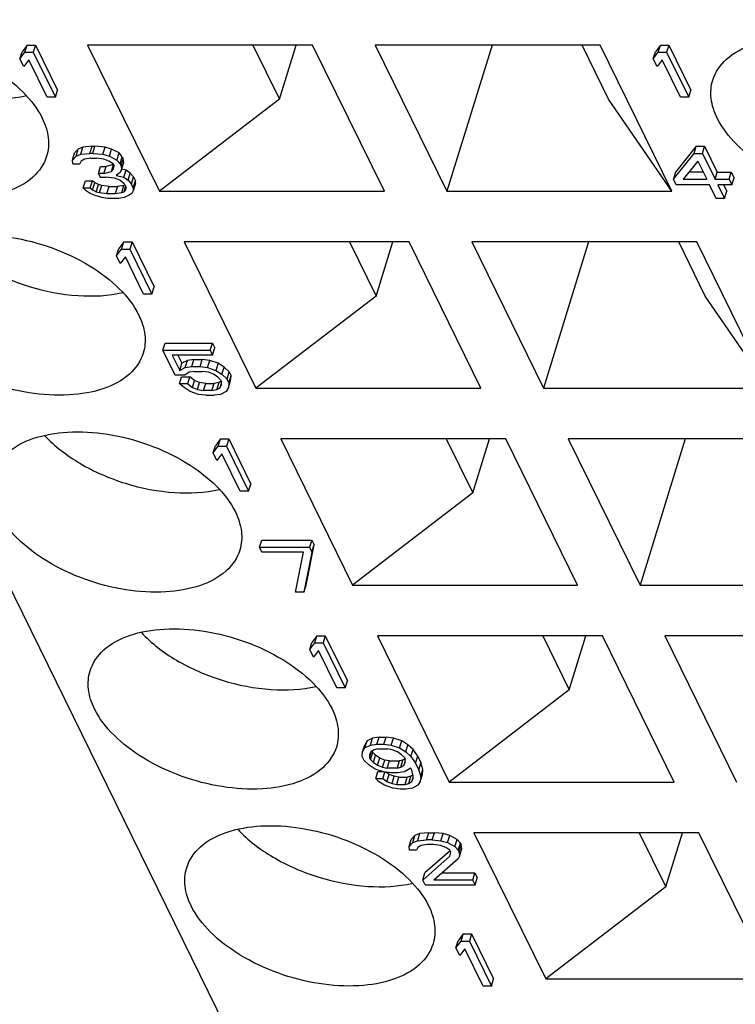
# Model space of a CAD drawing. Header units: millimetres. Extents: x 0 to 594, y 0 to 420.
# Tile 91 of 236: x 316.23 to 321.51, y 39.8 to 47.05. Entities that reach past the tile are written whole.
import ezdxf

# ---------------------------------------------------------------- set-up
doc = ezdxf.new("R2010")
doc.units = ezdxf.units.MM
doc.header["$LTSCALE"] = 32.67
doc.layers.get('0').update_dxf_attribs({"linetype": 'CONTINUOUS'})

msp = doc.modelspace()

# ---------------------------------------------------------------- linework, layer by layer
at = {"color": 7, "linetype": 'CONTINUOUS'}
for p, q in [((322.65197, 29.64504), (309.84021, 55.75266)), ((316.29005, 46.86363), (316.25287, 46.81426)), ((316.27391, 46.81141), (316.29005, 46.86363)), ((316.29005, 46.86363), (316.35145, 46.86363)), ((316.35145, 46.86363), (316.33531, 46.81141)), ((316.35145, 46.86363), (316.51414, 46.53211)), ((318.39313, 46.86363), (316.73523, 46.86363)), ((316.73523, 46.86363), (317.26397, 45.78618)), ((317.95361, 46.86363), (318.1492, 46.46506)), ((318.1492, 46.46506), (318.27237, 46.86363)), ((318.92187, 45.78618), (318.39313, 46.86363)), ((320.51157, 46.86363), (318.85367, 46.86363)), ((318.85367, 46.86363), (319.3824, 45.78618)), ((319.71536, 46.86363), (319.3824, 45.78618)), ((320.57466, 46.46506), (320.37907, 46.86363)), ((321.04031, 45.78618), (320.51157, 46.86363)), ((320.95675, 46.86363), (320.91958, 46.81426)), ((320.94062, 46.81141), (320.95675, 46.86363)), ((320.95675, 46.86363), (321.01816, 46.86363)), ((321.01816, 46.86363), (321.00202, 46.81141)), ((321.01816, 46.86363), (321.18085, 46.53211)), ((316.23673, 46.76204), (316.25287, 46.81426)), ((316.23673, 46.76204), (316.27391, 46.81141)), ((316.27391, 46.81141), (316.33531, 46.81141)), ((316.33531, 46.81141), (316.498, 46.47989)), ((320.90344, 46.76204), (320.91958, 46.81426)), ((320.90344, 46.76204), (320.94062, 46.81141)), ((320.94062, 46.81141), (321.00202, 46.81141)), ((321.00202, 46.81141), (321.16471, 46.47989)), ((316.26443, 46.70561), (316.23673, 46.76204)), ((316.3016, 46.75498), (316.26443, 46.70561)), ((316.4366, 46.47989), (316.3016, 46.75498)), ((320.93113, 46.70561), (320.90344, 46.76204)), ((320.96831, 46.75498), (320.93113, 46.70561)), ((321.10331, 46.47989), (320.96831, 46.75498)), ((316.498, 46.47989), (316.51414, 46.53211)), ((321.16471, 46.47989), (321.18085, 46.53211)), ((316.498, 46.47989), (316.4366, 46.47989)), ((318.1492, 46.46506), (317.26397, 45.78618)), ((321.04031, 45.78618), (320.57466, 46.46506)), ((321.16471, 46.47989), (321.10331, 46.47989)), ((316.62325, 46.0161), (316.63939, 46.06833)), ((316.66648, 46.09654), (316.63939, 46.06833)), ((316.65034, 46.04432), (316.66648, 46.09654)), ((316.65034, 46.04432), (316.68436, 46.05843)), ((316.70049, 46.11065), (316.66648, 46.09654)), ((316.68436, 46.05843), (316.70049, 46.11065)), ((316.68436, 46.05843), (316.75253, 46.06548)), ((316.76867, 46.1177), (316.70049, 46.11065)), ((316.75253, 46.06548), (316.76867, 46.1177)), ((316.773, 46.06548), (316.75253, 46.06548)), ((316.76867, 46.1177), (316.78914, 46.1177)), ((316.773, 46.06548), (316.78914, 46.1177)), ((316.773, 46.06548), (316.8481, 46.05843)), ((316.86424, 46.11065), (316.78914, 46.1177)), ((316.8481, 46.05843), (316.86424, 46.11065)), ((316.8481, 46.05843), (316.89596, 46.04432)), ((316.9121, 46.09654), (316.86424, 46.11065)), ((316.89596, 46.04432), (316.9121, 46.09654)), ((316.96688, 46.06833), (316.9121, 46.09654)), ((316.95074, 46.0161), (316.96688, 46.06833)), ((316.99096, 46.04011), (316.96688, 46.06833)), ((321.05217, 45.87503), (321.20433, 46.06548)), ((321.22046, 46.1177), (321.06831, 45.92725)), ((321.20433, 46.06548), (321.22046, 46.1177)), ((321.20433, 46.06548), (321.26573, 46.06548)), ((321.22046, 46.1177), (321.28187, 46.1177)), ((321.26573, 46.06548), (321.28187, 46.1177)), ((321.26573, 46.06548), (321.35919, 45.87503)), ((321.28187, 46.1177), (321.37533, 45.92725)), ((316.62325, 46.0161), (316.65034, 46.04432)), ((316.62686, 45.98789), (316.62325, 46.0161)), ((316.62686, 45.98789), (316.67803, 45.98789)), ((316.68812, 46.00905), (316.67803, 45.98789)), ((316.7119, 46.02316), (316.68812, 46.00905)), ((316.75961, 46.03021), (316.7119, 46.02316)), ((316.75961, 46.03021), (316.80054, 46.03021)), ((316.85517, 46.02316), (316.80054, 46.03021)), ((316.8928, 46.00905), (316.85517, 46.02316)), ((316.92581, 45.98349), (316.87206, 45.96957)), ((316.92365, 45.98789), (316.8928, 46.00905)), ((316.89596, 46.04432), (316.95074, 46.0161)), ((316.91041, 45.93146), (316.92622, 45.98265)), ((316.92365, 45.98789), (316.93057, 45.97378)), ((316.95074, 46.0161), (316.97482, 45.98789)), ((316.97482, 45.98789), (316.99096, 46.04011)), ((316.98174, 45.97378), (316.97482, 45.98789)), ((316.98174, 45.97378), (316.99788, 46.026)), ((316.98536, 45.94557), (317.00149, 45.99779)), ((316.99096, 46.04011), (316.99788, 46.026)), ((317.00149, 45.99779), (316.99788, 46.026)), ((321.23202, 46.00905), (321.12381, 45.87503)), ((321.23202, 46.00905), (321.29779, 45.87503)), ((316.81499, 45.91735), (316.83113, 45.96957)), ((316.85593, 45.91735), (316.81499, 45.91735)), ((316.81499, 45.91735), (316.82883, 45.88914)), ((316.83113, 45.96957), (316.87206, 45.96957)), ((316.85593, 45.91735), (316.87206, 45.96957)), ((316.85593, 45.91735), (316.91041, 45.93146)), ((316.91041, 45.93146), (316.92395, 45.94557)), ((316.92395, 45.94557), (316.93057, 45.97378)), ((316.97527, 45.92441), (316.94472, 45.90324)), ((316.98536, 45.94557), (316.97527, 45.92441)), ((316.98174, 45.97378), (316.98536, 45.94557)), ((317.01895, 45.94136), (316.98649, 45.94924)), ((317.00281, 45.88914), (317.01895, 45.94136)), ((317.0498, 45.9202), (317.01895, 45.94136)), ((317.03367, 45.86798), (317.0498, 45.9202)), ((317.07388, 45.89198), (317.0498, 45.9202)), ((321.06831, 45.92725), (321.05217, 45.87503)), ((321.27216, 45.92725), (321.16597, 45.92725)), ((321.35919, 45.87503), (321.37533, 45.92725)), ((321.37533, 45.92725), (321.47767, 45.92725)), ((321.46153, 45.87503), (321.47767, 45.92725)), ((321.47767, 45.92725), (321.49844, 45.88493)), ((316.70317, 45.81155), (316.7193, 45.86377)), ((316.7193, 45.86377), (316.77047, 45.86377)), ((316.75434, 45.81155), (316.77047, 45.86377)), ((316.78763, 45.84966), (316.77047, 45.86377)), ((316.77149, 45.79744), (316.78763, 45.84966)), ((316.81502, 45.83555), (316.78763, 45.84966)), ((316.79888, 45.78333), (316.81502, 45.83555)), ((316.83895, 45.8285), (316.81502, 45.83555)), ((316.82883, 45.88914), (316.86977, 45.88914)), ((316.93464, 45.88208), (316.86977, 45.88914)), ((316.97226, 45.86798), (316.93464, 45.88208)), ((316.94472, 45.90324), (317.00281, 45.88914)), ((317.00658, 45.83976), (316.97226, 45.86798)), ((317.00281, 45.88914), (317.03367, 45.86798)), ((317.00658, 45.83976), (317.02042, 45.81155)), ((317.03367, 45.86798), (317.05775, 45.83976)), ((317.05775, 45.83976), (317.07388, 45.89198)), ((317.07159, 45.81155), (317.05775, 45.83976)), ((317.07159, 45.81155), (317.08773, 45.86377)), ((317.08788, 45.84261), (317.07174, 45.79038)), ((317.07388, 45.89198), (317.08773, 45.86377)), ((317.08788, 45.84261), (317.08773, 45.86377)), ((321.07294, 45.83271), (321.05217, 45.87503)), ((321.12381, 45.87503), (321.29779, 45.87503)), ((321.35919, 45.87503), (321.46153, 45.87503)), ((321.46153, 45.87503), (321.4823, 45.83271)), ((321.4823, 45.83271), (321.49844, 45.88493)), ((316.70317, 45.81155), (316.75434, 45.81155)), ((316.72379, 45.79038), (316.70317, 45.81155)), ((316.75464, 45.76922), (316.72379, 45.79038)), ((316.75434, 45.81155), (316.77149, 45.79744)), ((316.79226, 45.75512), (316.75464, 45.76922)), ((316.77149, 45.79744), (316.79888, 45.78333)), ((316.79888, 45.78333), (316.82281, 45.77628)), ((316.82281, 45.77628), (316.83895, 45.8285)), ((316.82281, 45.77628), (316.87745, 45.76922)), ((316.89358, 45.82145), (316.83895, 45.8285)), ((316.87745, 45.76922), (316.89358, 45.82145)), ((316.87745, 45.76922), (316.93885, 45.76922)), ((316.89358, 45.82145), (316.95499, 45.82145)), ((316.95499, 45.82145), (316.93885, 45.76922)), ((316.93885, 45.76922), (316.98656, 45.77628)), ((317.0027, 45.8285), (316.95499, 45.82145)), ((316.98656, 45.77628), (317.0027, 45.8285)), ((316.98656, 45.77628), (317.00357, 45.78333)), ((317.01051, 45.83174), (317.0027, 45.8285)), ((317.00357, 45.78333), (317.01543, 45.82172)), ((317.00357, 45.78333), (317.01711, 45.79744)), ((317.01711, 45.79744), (317.02042, 45.81155)), ((317.06166, 45.76922), (317.03788, 45.75512)), ((317.07174, 45.79038), (317.06166, 45.76922)), ((317.07159, 45.81155), (317.07174, 45.79038)), ((317.26397, 45.78618), (318.92187, 45.78618)), ((319.3824, 45.78618), (321.04031, 45.78618)), ((321.31856, 45.83271), (321.07294, 45.83271)), ((321.36702, 45.73396), (321.31856, 45.83271)), ((321.4823, 45.83271), (321.37996, 45.83271)), ((321.37996, 45.83271), (321.42842, 45.73396)), ((321.42172, 45.83271), (321.44456, 45.78618)), ((321.42842, 45.73396), (321.44456, 45.78618)), ((316.84012, 45.74101), (316.79226, 45.75512)), ((316.88452, 45.73396), (316.84012, 45.74101)), ((316.96639, 45.73396), (316.88452, 45.73396)), ((317.00387, 45.74101), (316.96639, 45.73396)), ((317.03788, 45.75512), (317.00387, 45.74101)), ((321.42842, 45.73396), (321.36702, 45.73396)), ((317.00181, 45.41321), (316.96464, 45.36383)), ((316.98567, 45.36099), (317.00181, 45.41321)), ((317.00181, 45.41321), (317.06321, 45.41321)), ((317.06321, 45.41321), (317.04708, 45.36099)), ((317.06321, 45.41321), (317.2259, 45.08169)), ((319.1049, 45.41321), (317.447, 45.41321)), ((317.447, 45.41321), (317.97574, 44.33575)), ((318.66537, 45.41321), (318.86096, 45.01464)), ((318.86096, 45.01464), (318.98413, 45.41321)), ((319.63364, 44.33575), (319.1049, 45.41321)), ((321.22333, 45.41321), (319.56543, 45.41321)), ((319.56543, 45.41321), (320.09417, 44.33575)), ((320.42713, 45.41321), (320.09417, 44.33575)), ((321.28642, 45.01464), (321.09083, 45.41321)), ((321.75207, 44.33575), (321.22333, 45.41321)), ((316.9485, 45.31161), (316.96464, 45.36383)), ((316.9485, 45.31161), (316.98567, 45.36099)), ((316.98567, 45.36099), (317.04708, 45.36099)), ((317.04708, 45.36099), (317.20977, 45.02946)), ((316.97619, 45.25518), (316.9485, 45.31161)), ((317.01336, 45.30456), (316.97619, 45.25518)), ((317.14836, 45.02946), (317.01336, 45.30456)), ((317.20977, 45.02946), (317.2259, 45.08169)), ((317.20977, 45.02946), (317.14836, 45.02946)), ((318.86096, 45.01464), (317.97574, 44.33575)), ((321.75207, 44.33575), (321.28642, 45.01464)), ((317.29032, 44.61506), (317.30646, 44.66728)), ((317.29032, 44.61506), (317.63827, 44.61506)), ((317.38032, 44.43166), (317.29032, 44.61506)), ((317.30646, 44.66728), (317.65441, 44.66728)), ((317.63827, 44.61506), (317.65441, 44.66728)), ((317.63827, 44.61506), (317.65558, 44.57979)), ((317.65441, 44.66728), (317.67172, 44.63201)), ((317.65558, 44.57979), (317.67172, 44.63201)), ((317.65558, 44.57979), (317.3588, 44.57979)), ((317.3588, 44.57979), (317.41418, 44.46693)), ((317.40056, 44.57979), (317.43032, 44.51915)), ((317.4711, 44.54031), (317.43032, 44.51915)), ((317.45496, 44.48809), (317.4711, 44.54031)), ((317.51881, 44.54737), (317.4711, 44.54031)), ((317.50267, 44.49514), (317.51881, 44.54737)), ((317.51881, 44.54737), (317.58022, 44.54737)), ((317.56408, 44.49514), (317.58022, 44.54737)), ((317.63485, 44.54031), (317.58022, 44.54737)), ((317.61871, 44.48809), (317.63485, 44.54031)), ((317.6964, 44.51915), (317.63485, 44.54031)), ((317.41418, 44.46693), (317.43032, 44.51915)), ((317.41418, 44.46693), (317.45496, 44.48809)), ((317.45496, 44.48809), (317.50267, 44.49514)), ((317.51998, 44.45988), (317.48251, 44.45282)), ((317.50267, 44.49514), (317.56408, 44.49514)), ((317.51998, 44.45988), (317.58138, 44.45988)), ((317.56408, 44.49514), (317.61871, 44.48809)), ((317.62578, 44.45282), (317.58138, 44.45988)), ((317.61871, 44.48809), (317.68026, 44.46693)), ((317.6964, 44.51915), (317.68026, 44.46693)), ((317.68026, 44.46693), (317.72481, 44.43871)), ((317.74095, 44.49094), (317.6964, 44.51915)), ((317.72481, 44.43871), (317.74095, 44.49094)), ((317.77872, 44.45567), (317.74095, 44.49094)), ((317.76259, 44.40345), (317.77872, 44.45567)), ((317.77872, 44.45567), (317.79257, 44.42745)), ((317.45195, 44.43166), (317.38032, 44.43166)), ((317.41147, 44.36818), (317.42761, 44.4204)), ((317.42761, 44.4204), (317.48901, 44.4204)), ((317.48251, 44.45282), (317.45195, 44.43166)), ((317.47287, 44.36818), (317.48901, 44.4204)), ((317.52333, 44.39218), (317.48901, 44.4204)), ((317.50719, 44.33996), (317.52333, 44.39218)), ((317.56095, 44.37808), (317.52333, 44.39218)), ((317.66341, 44.43871), (317.62578, 44.45282)), ((317.69426, 44.41755), (317.66341, 44.43871)), ((317.71488, 44.39639), (317.69426, 44.41755)), ((317.71944, 44.3871), (317.70423, 44.37808)), ((317.71488, 44.39639), (317.7218, 44.38228)), ((317.72481, 44.43871), (317.76259, 44.40345)), ((317.77643, 44.37523), (317.76259, 44.40345)), ((317.77327, 44.33996), (317.78941, 44.39218)), ((317.77643, 44.37523), (317.79257, 44.42745)), ((317.78941, 44.39218), (317.79257, 44.42745)), ((317.47287, 44.36818), (317.41147, 44.36818)), ((317.44578, 44.33996), (317.41147, 44.36818)), ((317.49033, 44.31175), (317.44578, 44.33996)), ((317.47287, 44.36818), (317.50719, 44.33996)), ((317.55189, 44.29059), (317.49033, 44.31175)), ((317.50719, 44.33996), (317.54481, 44.32585)), ((317.54481, 44.32585), (317.56095, 44.37808)), ((317.54481, 44.32585), (317.58921, 44.3188)), ((317.60535, 44.37102), (317.56095, 44.37808)), ((317.58921, 44.3188), (317.60535, 44.37102)), ((317.65061, 44.3188), (317.58921, 44.3188)), ((317.60535, 44.37102), (317.66675, 44.37102)), ((317.65061, 44.3188), (317.66675, 44.37102)), ((317.65061, 44.3188), (317.68809, 44.32585)), ((317.70423, 44.37808), (317.66675, 44.37102)), ((317.68809, 44.32585), (317.70423, 44.37808)), ((317.68809, 44.32585), (317.71187, 44.33996)), ((317.71187, 44.33996), (317.72187, 44.37233)), ((317.71187, 44.33996), (317.72195, 44.36112)), ((317.75642, 44.31175), (317.71563, 44.29059)), ((317.72195, 44.36112), (317.7218, 44.38228)), ((317.77327, 44.33996), (317.75642, 44.31175)), ((317.77643, 44.37523), (317.77327, 44.33996)), ((317.97574, 44.33575), (319.63364, 44.33575)), ((320.09417, 44.33575), (321.75207, 44.33575)), ((317.60652, 44.28353), (317.55189, 44.29059)), ((317.60652, 44.28353), (317.66792, 44.28353)), ((317.71563, 44.29059), (317.66792, 44.28353)), ((317.71406, 43.9618), (317.67689, 43.91242)), ((317.69792, 43.90958), (317.71406, 43.9618)), ((317.71406, 43.9618), (317.77546, 43.9618)), ((317.77546, 43.9618), (317.75933, 43.90958)), ((317.77546, 43.9618), (317.93815, 43.63027)), ((319.81666, 43.96279), (318.15876, 43.96279)), ((318.15876, 43.96279), (318.6875, 42.88533)), ((319.37714, 43.96279), (319.57273, 43.56421)), ((319.57273, 43.56421), (319.6959, 43.96279)), ((320.3454, 42.88533), (319.81666, 43.96279)), ((321.9351, 43.96279), (320.27719, 43.96279)), ((320.27719, 43.96279), (320.80593, 42.88533)), ((321.13889, 43.96279), (320.80593, 42.88533)), ((317.66075, 43.8602), (317.67689, 43.91242)), ((317.66075, 43.8602), (317.69792, 43.90958)), ((317.69792, 43.90958), (317.75933, 43.90958)), ((317.75933, 43.90958), (317.92201, 43.57805)), ((317.68844, 43.80377), (317.66075, 43.8602)), ((317.72561, 43.85315), (317.68844, 43.80377)), ((317.86061, 43.57805), (317.72561, 43.85315)), ((317.92201, 43.57805), (317.93815, 43.63027)), ((317.92201, 43.57805), (317.86061, 43.57805)), ((319.57273, 43.56421), (318.6875, 42.88533)), ((318.00208, 43.16463), (318.01822, 43.21686)), ((318.00208, 43.16463), (318.37051, 43.16463)), ((318.01939, 43.12937), (318.00208, 43.16463)), ((318.01822, 43.21686), (318.38664, 43.21686)), ((318.34465, 42.88533), (318.40395, 43.18159)), ((318.38664, 43.21686), (318.37051, 43.16463)), ((318.37051, 43.16463), (318.38781, 43.12937)), ((318.38664, 43.21686), (318.40395, 43.18159)), ((318.38781, 43.12937), (318.40395, 43.18159)), ((318.32641, 43.12937), (318.01939, 43.12937)), ((318.26711, 42.83311), (318.32641, 43.12937)), ((318.38781, 43.12937), (318.32852, 42.83311)), ((318.32852, 42.83311), (318.34465, 42.88533)), ((318.6875, 42.88533), (320.3454, 42.88533)), ((320.80593, 42.88533), (322.46383, 42.88533)), ((318.32852, 42.83311), (318.26711, 42.83311)), ((318.42534, 42.51236), (318.38816, 42.46299)), ((318.4092, 42.46014), (318.42534, 42.51236)), ((318.42534, 42.51236), (318.48674, 42.51236)), ((318.48674, 42.51236), (318.4706, 42.46014)), ((318.48674, 42.51236), (318.64943, 42.18084)), ((320.52843, 42.51236), (318.87053, 42.51236)), ((318.87053, 42.51236), (319.39927, 41.43491)), ((320.0889, 42.51236), (320.28449, 42.11379)), ((320.28449, 42.11379), (320.40766, 42.51236)), ((321.05717, 41.43491), (320.52843, 42.51236)), ((322.64686, 42.51236), (320.98896, 42.51236)), ((320.98896, 42.51236), (321.5177, 41.43491)), ((318.37203, 42.41077), (318.38816, 42.46299)), ((318.37203, 42.41077), (318.4092, 42.46014)), ((318.4092, 42.46014), (318.4706, 42.46014)), ((318.4706, 42.46014), (318.63329, 42.12862)), ((318.39972, 42.35434), (318.37203, 42.41077)), ((318.43689, 42.40371), (318.39972, 42.35434)), ((318.57189, 42.12862), (318.43689, 42.40371)), ((318.63329, 42.12862), (318.64943, 42.18084)), ((318.63329, 42.12862), (318.57189, 42.12862)), ((320.28449, 42.11379), (319.39927, 41.43491)), ((318.76201, 41.65778), (318.77814, 41.71)), ((318.795, 41.73822), (318.77814, 41.71)), ((318.77886, 41.686), (318.795, 41.73822)), ((318.77886, 41.686), (318.81965, 41.70716)), ((318.83579, 41.75938), (318.795, 41.73822)), ((318.81965, 41.70716), (318.83579, 41.75938)), ((318.81965, 41.70716), (318.86736, 41.71421)), ((318.8835, 41.76643), (318.83579, 41.75938)), ((318.86736, 41.71421), (318.8835, 41.76643)), ((318.86736, 41.71421), (318.91853, 41.71421)), ((318.8835, 41.76643), (318.93467, 41.76643)), ((318.91853, 41.71421), (318.93467, 41.76643)), ((318.91853, 41.71421), (318.97316, 41.70716)), ((318.9893, 41.75938), (318.93467, 41.76643)), ((318.97316, 41.70716), (318.9893, 41.75938)), ((318.97316, 41.70716), (319.03471, 41.686)), ((319.05085, 41.73822), (318.9893, 41.75938)), ((319.03471, 41.686), (319.05085, 41.73822)), ((319.0954, 41.71), (319.05085, 41.73822)), ((319.07926, 41.65778), (319.0954, 41.71)), ((319.13317, 41.67473), (319.0954, 41.71)), ((318.75885, 41.62251), (318.76201, 41.65778)), ((318.76201, 41.65778), (318.77886, 41.686)), ((318.82341, 41.65778), (318.81333, 41.63662)), ((318.81333, 41.63662), (318.81348, 41.61546)), ((318.81348, 41.61546), (318.82726, 41.66007)), ((318.8204, 41.60135), (318.83654, 41.65357)), ((318.84719, 41.67189), (318.82341, 41.65778)), ((318.83198, 41.66286), (318.83654, 41.65357)), ((318.85716, 41.63241), (318.83654, 41.65357)), ((318.84102, 41.58019), (318.85716, 41.63241)), ((318.87443, 41.67894), (318.84719, 41.67189)), ((318.88801, 41.61125), (318.85716, 41.63241)), ((318.87443, 41.67894), (318.94607, 41.67894)), ((318.98023, 41.67189), (318.94607, 41.67894)), ((319.01786, 41.65778), (318.98023, 41.67189)), ((319.04871, 41.63662), (319.01786, 41.65778)), ((319.03471, 41.686), (319.07926, 41.65778)), ((319.06933, 41.61546), (319.04871, 41.63662)), ((319.07926, 41.65778), (319.11704, 41.62251)), ((319.11704, 41.62251), (319.13317, 41.67473)), ((319.16764, 41.62536), (319.13317, 41.67473)), ((318.77269, 41.5943), (318.75885, 41.62251)), ((318.81047, 41.55903), (318.77269, 41.5943)), ((318.85502, 41.53081), (318.81047, 41.55903)), ((318.8204, 41.60135), (318.81348, 41.61546)), ((318.8204, 41.60135), (318.84102, 41.58019)), ((318.84102, 41.58019), (318.87187, 41.55903)), ((318.87187, 41.55903), (318.88801, 41.61125)), ((318.87187, 41.55903), (318.9095, 41.54492)), ((318.92563, 41.59714), (318.88801, 41.61125)), ((318.9095, 41.54492), (318.92563, 41.59714)), ((318.9598, 41.59009), (318.92563, 41.59714)), ((318.94366, 41.53787), (318.9598, 41.59009)), ((318.9598, 41.59009), (319.03144, 41.59009)), ((319.03144, 41.59009), (319.0153, 41.53787)), ((319.05868, 41.59714), (319.03144, 41.59009)), ((319.04254, 41.54492), (319.05868, 41.59714)), ((319.04254, 41.54492), (319.06632, 41.55903)), ((319.07389, 41.60617), (319.05868, 41.59714)), ((319.07632, 41.5914), (319.06632, 41.55903)), ((319.06632, 41.55903), (319.0764, 41.58019)), ((319.06933, 41.61546), (319.07625, 41.60135)), ((319.0764, 41.58019), (319.07625, 41.60135)), ((319.11704, 41.62251), (319.1515, 41.57314)), ((319.1515, 41.57314), (319.16764, 41.62536)), ((319.1515, 41.57314), (319.17573, 41.52376)), ((319.16764, 41.62536), (319.19187, 41.57598)), ((319.17573, 41.52376), (319.19187, 41.57598)), ((319.20587, 41.52661), (319.19187, 41.57598)), ((318.91657, 41.50965), (318.85502, 41.53081)), ((318.85893, 41.46028), (318.87507, 41.5125)), ((318.87507, 41.5125), (318.90829, 41.5125)), ((318.9095, 41.54492), (318.94366, 41.53787)), ((318.9101, 41.46028), (318.92502, 41.50856)), ((318.9712, 41.5026), (318.91657, 41.50965)), ((318.95709, 41.49134), (318.93359, 41.50746)), ((318.94095, 41.43912), (318.95709, 41.49134)), ((319.0153, 41.53787), (318.94366, 41.53787)), ((318.99471, 41.47723), (318.95709, 41.49134)), ((319.02237, 41.5026), (318.9712, 41.5026)), ((319.0153, 41.53787), (319.04254, 41.54492)), ((319.07008, 41.50965), (319.02237, 41.5026)), ((319.11764, 41.53787), (319.07008, 41.50965)), ((319.13375, 41.48686), (319.11752, 41.47723)), ((319.12456, 41.52376), (319.11764, 41.53787)), ((319.1351, 41.48144), (319.12456, 41.52376)), ((319.17573, 41.52376), (319.18973, 41.47438)), ((319.18657, 41.43912), (319.2027, 41.49134)), ((319.18973, 41.47438), (319.20587, 41.52661)), ((319.2027, 41.49134), (319.20587, 41.52661)), ((318.85893, 41.46028), (318.9101, 41.46028)), ((318.87955, 41.43912), (318.85893, 41.46028)), ((318.92409, 41.4109), (318.87955, 41.43912)), ((318.9101, 41.46028), (318.94095, 41.43912)), ((318.98565, 41.38974), (318.92409, 41.4109)), ((318.94095, 41.43912), (318.97858, 41.42501)), ((318.97858, 41.42501), (318.99471, 41.47723)), ((318.97858, 41.42501), (319.01274, 41.41795)), ((319.02888, 41.47018), (318.99471, 41.47723)), ((319.01274, 41.41795), (319.02888, 41.47018)), ((319.01274, 41.41795), (319.07414, 41.41795)), ((319.02888, 41.47018), (319.09028, 41.47018)), ((319.07414, 41.41795), (319.09028, 41.47018)), ((319.07414, 41.41795), (319.10138, 41.42501)), ((319.11752, 41.47723), (319.09028, 41.47018)), ((319.10138, 41.42501), (319.11752, 41.47723)), ((319.10138, 41.42501), (319.12516, 41.43912)), ((319.12516, 41.43912), (319.13517, 41.47149)), ((319.12516, 41.43912), (319.13525, 41.46028)), ((319.16971, 41.4109), (319.12892, 41.38974)), ((319.13525, 41.46028), (319.1351, 41.48144)), ((319.18657, 41.43912), (319.16971, 41.4109)), ((319.18973, 41.47438), (319.18657, 41.43912)), ((319.39927, 41.43491), (321.05717, 41.43491)), ((319.04028, 41.38269), (318.98565, 41.38974)), ((319.08122, 41.38269), (319.04028, 41.38269)), ((319.12892, 41.38974), (319.08122, 41.38269)), ((319.1815, 41.05489), (319.14749, 41.04078)), ((319.1815, 41.05489), (319.16536, 41.00267)), ((319.24968, 41.06194), (319.1815, 41.05489)), ((319.23354, 41.00972), (319.24968, 41.06194)), ((319.24968, 41.06194), (319.29061, 41.06194)), ((319.27448, 41.00972), (319.29061, 41.06194)), ((319.35548, 41.05489), (319.29061, 41.06194)), ((319.33934, 41.00267), (319.35548, 41.05489)), ((319.40334, 41.04078), (319.35548, 41.05489)), ((321.24019, 41.06194), (319.58229, 41.06194)), ((319.58229, 41.06194), (320.11103, 39.98448)), ((320.80067, 41.06194), (320.99626, 40.66337)), ((320.99626, 40.66337), (321.11943, 41.06194)), ((321.76893, 39.98448), (321.24019, 41.06194)), ((319.10426, 40.96034), (319.1204, 41.01256)), ((319.10426, 40.96034), (319.13135, 40.98856)), ((319.14749, 41.04078), (319.1204, 41.01256)), ((319.13135, 40.98856), (319.14749, 41.04078)), ((319.13135, 40.98856), (319.16536, 41.00267)), ((319.16536, 41.00267), (319.23354, 41.00972)), ((319.27448, 41.00972), (319.23354, 41.00972)), ((319.27448, 41.00972), (319.33934, 41.00267)), ((319.33934, 41.00267), (319.3872, 40.98856)), ((319.3872, 40.98856), (319.40334, 41.04078)), ((319.3872, 40.98856), (319.44198, 40.96034)), ((319.45812, 41.01256), (319.40334, 41.04078)), ((319.44198, 40.96034), (319.45812, 41.01256)), ((319.4822, 40.98435), (319.45812, 41.01256)), ((319.46606, 40.93213), (319.4822, 40.98435)), ((319.4822, 40.98435), (319.48912, 40.97024)), ((319.10787, 40.93213), (319.10426, 40.96034)), ((319.15904, 40.93213), (319.10787, 40.93213)), ((319.16913, 40.95329), (319.15904, 40.93213)), ((319.1929, 40.9674), (319.16913, 40.95329)), ((319.24061, 40.97445), (319.1929, 40.9674)), ((319.40623, 40.92892), (319.22108, 40.76568)), ((319.28155, 40.97445), (319.24061, 40.97445)), ((319.33618, 40.9674), (319.28155, 40.97445)), ((319.37381, 40.95329), (319.33618, 40.9674)), ((319.40466, 40.93213), (319.37381, 40.95329)), ((319.41158, 40.91802), (319.40466, 40.93213)), ((319.40496, 40.88981), (319.41158, 40.91802)), ((319.44198, 40.96034), (319.46606, 40.93213)), ((319.47298, 40.91802), (319.46606, 40.93213)), ((319.47298, 40.91802), (319.48912, 40.97024)), ((319.47298, 40.91802), (319.4766, 40.88981)), ((319.4766, 40.88981), (319.49273, 40.94203)), ((319.49273, 40.94203), (319.48912, 40.97024)), ((319.20494, 40.71346), (319.40496, 40.88981)), ((319.46651, 40.86864), (319.28681, 40.71346)), ((319.4766, 40.88981), (319.46651, 40.86864)), ((319.20494, 40.71346), (319.22108, 40.76568)), ((319.34729, 40.76568), (319.58951, 40.76568)), ((319.57337, 40.71346), (319.58951, 40.76568)), ((319.58951, 40.76568), (319.60681, 40.73042)), ((319.22225, 40.67819), (319.20494, 40.71346)), ((319.57337, 40.71346), (319.28681, 40.71346)), ((319.59067, 40.67819), (319.57337, 40.71346)), ((319.59067, 40.67819), (319.60681, 40.73042)), ((319.22225, 40.67819), (319.59067, 40.67819)), ((320.99626, 40.66337), (320.11103, 39.98448)), ((319.44984, 40.21441), (319.46598, 40.26663)), ((319.44984, 40.21441), (319.48702, 40.26379)), ((319.50315, 40.31601), (319.46598, 40.26663)), ((319.48702, 40.26379), (319.50315, 40.31601)), ((319.48702, 40.26379), (319.54842, 40.26379)), ((319.50315, 40.31601), (319.56456, 40.31601)), ((319.56456, 40.31601), (319.54842, 40.26379)), ((319.54842, 40.26379), (319.71111, 39.93226)), ((319.56456, 40.31601), (319.72725, 39.98448)), ((319.47753, 40.15798), (319.44984, 40.21441)), ((319.51471, 40.20736), (319.47753, 40.15798)), ((319.6497, 39.93226), (319.51471, 40.20736)), ((319.71111, 39.93226), (319.72725, 39.98448)), ((320.11103, 39.98448), (321.76893, 39.98448)), ((319.71111, 39.93226), (319.6497, 39.93226))]:
    msp.add_line(p, q, dxfattribs=at)
for points, knots in [([(314.61825, 46.60539), (314.63636, 46.664), (314.71771, 46.77977), (314.91891, 46.882), (315.17558, 46.92465), (315.46635, 46.90612), (315.76288, 46.8291), (316.0356, 46.70096), (316.25711, 46.53511), (316.36589, 46.39626), (316.40091, 46.32491)], [0, 0, 0, 0, 0.0879191, 0.191493, 0.3158255, 0.4569784, 0.6061135, 0.7525171, 0.8860742, 1, 1, 1, 1]), ([(314.99443, 46.88907), (315.06955, 46.80804), (315.2588, 46.66542), (315.58786, 46.52348), (315.93963, 46.45524), (316.17626, 46.4665), (316.28393, 46.4911)], [0, 0, 0, 0, 0.2370078, 0.5000835, 0.7631094, 1, 1, 1, 1]), ([(321.34199, 46.60539), (321.3601, 46.664), (321.44145, 46.77977), (321.64265, 46.882), (321.89932, 46.92465), (322.1901, 46.90612), (322.48662, 46.8291), (322.75934, 46.70096), (322.98086, 46.53511), (323.08963, 46.39626), (323.12465, 46.32491)], [0, 0, 0, 0, 0.0879191, 0.191493, 0.3158255, 0.4569784, 0.6061135, 0.7525171, 0.8860742, 1, 1, 1, 1]), ([(321.37463, 46.32491), (321.35242, 46.37017), (321.32133, 46.46305), (321.32858, 46.56196), (321.34199, 46.60539)], [0, 0, 0, 0, 0.5258845, 1, 1, 1, 1]), ([(316.43354, 46.04442), (316.41544, 45.98582), (316.33409, 45.87004), (316.13289, 45.76781), (315.87622, 45.72516), (315.58544, 45.74369), (315.28892, 45.82071), (315.01619, 45.94885), (314.79468, 46.1147), (314.6859, 46.25355), (314.65089, 46.32491)], [0, 0, 0, 0, 0.0879191, 0.191493, 0.3158255, 0.4569784, 0.6061135, 0.7525171, 0.8860742, 1, 1, 1, 1]), ([(316.40091, 46.32491), (316.42312, 46.27964), (316.45421, 46.18676), (316.44696, 46.08785), (316.43354, 46.04442)], [0, 0, 0, 0, 0.5258845, 1, 1, 1, 1]), ([(323.15729, 46.04442), (323.13918, 45.98582), (323.05783, 45.87004), (322.85663, 45.76781), (322.59996, 45.72516), (322.30919, 45.74369), (322.01266, 45.82071), (321.73994, 45.94885), (321.51843, 46.1147), (321.40965, 46.25355), (321.37463, 46.32491)], [0, 0, 0, 0, 0.0879191, 0.191493, 0.3158255, 0.4569784, 0.6061135, 0.7525171, 0.8860742, 1, 1, 1, 1]), ([(315.33001, 45.15497), (315.34812, 45.21357), (315.42947, 45.32935), (315.63067, 45.43158), (315.88734, 45.47422), (316.17812, 45.4557), (316.47464, 45.37867), (316.74736, 45.25054), (316.96888, 45.08469), (317.07765, 44.94584), (317.11267, 44.87448)], [0, 0, 0, 0, 0.0879191, 0.191493, 0.3158255, 0.4569784, 0.6061135, 0.7525171, 0.8860742, 1, 1, 1, 1]), ([(315.70619, 45.43865), (315.78131, 45.35762), (315.97056, 45.215), (316.29962, 45.07305), (316.6514, 45.00482), (316.88803, 45.01607), (316.99569, 45.04068)], [0, 0, 0, 0, 0.2370078, 0.5000835, 0.7631094, 1, 1, 1, 1]), ([(317.14531, 44.594), (317.1272, 44.53539), (317.04585, 44.41962), (316.84465, 44.31739), (316.58798, 44.27474), (316.2972, 44.29327), (316.00068, 44.37029), (315.72796, 44.49843), (315.50645, 44.66428), (315.39767, 44.80313), (315.36265, 44.87448)], [0, 0, 0, 0, 0.0879191, 0.191493, 0.3158255, 0.4569784, 0.6061135, 0.7525171, 0.8860742, 1, 1, 1, 1]), ([(317.11267, 44.87448), (317.13488, 44.82922), (317.16597, 44.73634), (317.15873, 44.63743), (317.14531, 44.594)], [0, 0, 0, 0, 0.5258845, 1, 1, 1, 1]), ([(316.04178, 43.70454), (316.05988, 43.76315), (316.14123, 43.87892), (316.34244, 43.98115), (316.59911, 44.0238), (316.88988, 44.00527), (317.18641, 43.92825), (317.45913, 43.80012), (317.68064, 43.63426), (317.78942, 43.49541), (317.82443, 43.42406)], [0, 0, 0, 0, 0.0879191, 0.191493, 0.3158255, 0.4569784, 0.6061135, 0.7525171, 0.8860742, 1, 1, 1, 1]), ([(316.41796, 43.98823), (316.49308, 43.90719), (316.68233, 43.76457), (317.01139, 43.62263), (317.36316, 43.5544), (317.59979, 43.56565), (317.70745, 43.59025)], [0, 0, 0, 0, 0.2370078, 0.5000835, 0.7631094, 1, 1, 1, 1]), ([(317.85707, 43.14357), (317.83897, 43.08497), (317.75762, 42.9692), (317.55642, 42.86696), (317.29975, 42.82432), (317.00897, 42.84284), (316.71245, 42.91987), (316.43972, 43.048), (316.21821, 43.21385), (316.10943, 43.3527), (316.07442, 43.42406)], [0, 0, 0, 0, 0.0879191, 0.191493, 0.3158255, 0.4569784, 0.6061135, 0.7525171, 0.8860742, 1, 1, 1, 1]), ([(317.82443, 43.42406), (317.84665, 43.3788), (317.87774, 43.28592), (317.87049, 43.187), (317.85707, 43.14357)], [0, 0, 0, 0, 0.5258845, 1, 1, 1, 1]), ([(316.75354, 42.25412), (316.77165, 42.31273), (316.853, 42.4285), (317.0542, 42.53073), (317.31087, 42.57338), (317.60165, 42.55485), (317.89817, 42.47783), (318.17089, 42.34969), (318.39241, 42.18384), (318.50118, 42.04499), (318.5362, 41.97364)], [0, 0, 0, 0, 0.0879191, 0.191493, 0.3158255, 0.4569784, 0.6061135, 0.7525171, 0.8860742, 1, 1, 1, 1]), ([(317.12972, 42.5378), (317.20484, 42.45677), (317.39409, 42.31415), (317.72315, 42.17221), (318.07493, 42.10397), (318.31155, 42.11523), (318.41922, 42.13983)], [0, 0, 0, 0, 0.2370078, 0.5000835, 0.7631094, 1, 1, 1, 1]), ([(316.78618, 41.97364), (316.76397, 42.0189), (316.73288, 42.11178), (316.74013, 42.21069), (316.75354, 42.25412)], [0, 0, 0, 0, 0.5258845, 1, 1, 1, 1]), ([(318.56884, 41.69315), (318.55073, 41.63455), (318.46938, 41.51877), (318.26818, 41.41654), (318.01151, 41.37389), (317.72073, 41.39242), (317.42421, 41.46944), (317.15149, 41.59758), (316.92997, 41.76343), (316.8212, 41.90228), (316.78618, 41.97364)], [0, 0, 0, 0, 0.0879191, 0.191493, 0.3158255, 0.4569784, 0.6061135, 0.7525171, 0.8860742, 1, 1, 1, 1]), ([(318.5362, 41.97364), (318.55841, 41.92837), (318.5895, 41.83549), (318.58226, 41.73658), (318.56884, 41.69315)], [0, 0, 0, 0, 0.5258845, 1, 1, 1, 1]), ([(317.46531, 40.8037), (317.48341, 40.8623), (317.56476, 40.97808), (317.76597, 41.08031), (318.02264, 41.12295), (318.31341, 41.10443), (318.60993, 41.0274), (318.88266, 40.89927), (319.10417, 40.73342), (319.21295, 40.59457), (319.24796, 40.52321)], [0, 0, 0, 0, 0.0879191, 0.191493, 0.3158255, 0.4569784, 0.6061135, 0.7525171, 0.8860742, 1, 1, 1, 1]), ([(317.84149, 41.08738), (317.91661, 41.00635), (318.10586, 40.86373), (318.43492, 40.72178), (318.78669, 40.65355), (319.02332, 40.6648), (319.13098, 40.68941)], [0, 0, 0, 0, 0.2370078, 0.5000835, 0.7631094, 1, 1, 1, 1]), ([(317.49795, 40.52321), (317.47574, 40.56847), (317.44464, 40.66136), (317.45189, 40.76027), (317.46531, 40.8037)], [0, 0, 0, 0, 0.5258845, 1, 1, 1, 1]), ([(319.2806, 40.24273), (319.2625, 40.18412), (319.18115, 40.06835), (318.97994, 39.96612), (318.72327, 39.92347), (318.4325, 39.942), (318.13597, 40.01902), (317.86325, 40.14716), (317.64174, 40.31301), (317.53296, 40.45186), (317.49795, 40.52321)], [0, 0, 0, 0, 0.0879191, 0.191493, 0.3158255, 0.4569784, 0.6061135, 0.7525171, 0.8860742, 1, 1, 1, 1]), ([(319.24796, 40.52321), (319.27017, 40.47795), (319.30127, 40.38507), (319.29402, 40.28616), (319.2806, 40.24273)], [0, 0, 0, 0, 0.5258845, 1, 1, 1, 1])]:
    msp.add_open_spline(points, degree=3, knots=knots, dxfattribs=at)

doc.saveas('drawing.dxf')
